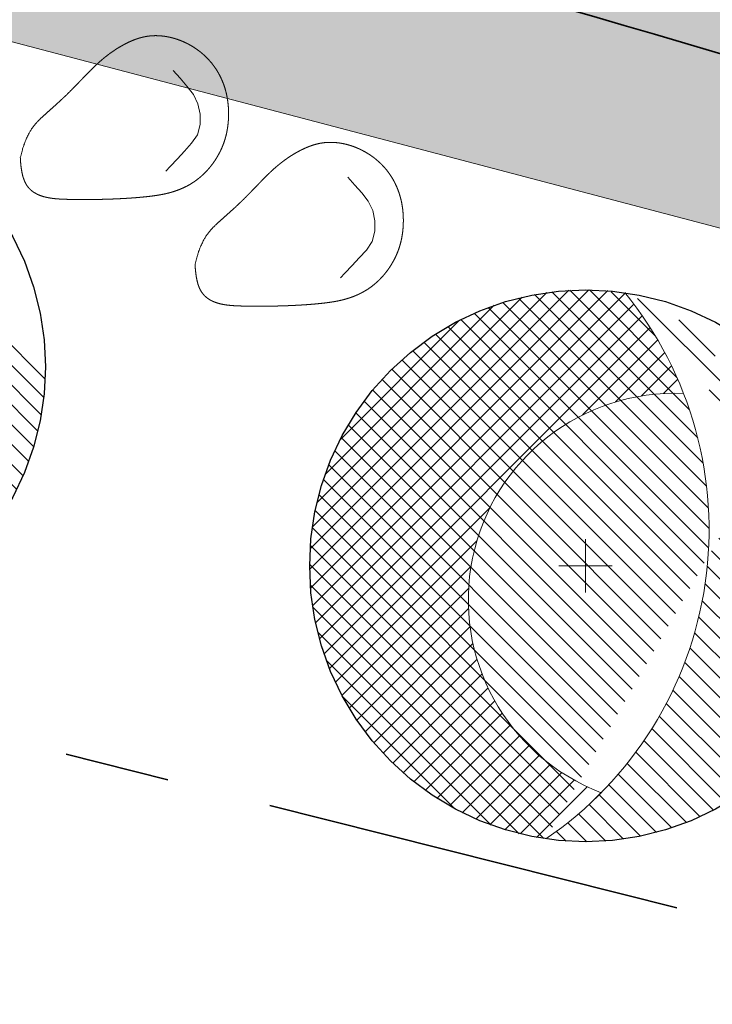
# Model space of a CAD drawing. Header units: metres. Extents: x 538891 to 1080079, y 6588829 to 13178720.
# Tile 156 of 256: x 539504 to 539510, y 6589392 to 6589401. Entities that reach past the tile are written whole.
import ezdxf

# ---------------------------------------------------------------- set-up
doc = ezdxf.new("R2010")
doc.units = ezdxf.units.M
doc.header["$LTSCALE"] = 0.4
doc.linetypes.add('KATASTRIPIIR', pattern=[17.5, 10, -2.5, 2.500000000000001, -2.500000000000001])
doc.layers.add('GEO', color=7, linetype='Continuous')
doc.layers.add('KOLDE PST', color=7, linetype='Continuous')

# ---------------------------------------------------------------- blocks, each defined once
blk = doc.blocks.new('#9_019061_PP_TL (2D)')
at = {"linetype": 'Continuous', "lineweight": 0, "true_color": 0xffdf7f}
h = blk.add_hatch(color=41, dxfattribs=at)
edge = h.paths.add_edge_path()
edge.add_arc((539039.4154101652, 6589463.244350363), 48.29997429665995, 66.57314219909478, 76.14185816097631, ccw=False)
edge.add_line((539058.6184198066, 6589507.562878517), (539066.0345749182, 6589504.349493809))
edge.add_arc((539086.589352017, 6589551.787756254), 51.69997684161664, 246.5731409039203, 263.6668443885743)
edge.add_line((539080.8863548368, 6589500.403289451), (539120.7231832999, 6589495.981924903))
edge.add_arc((539112.6374951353, 6589423.129258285), 73.29999581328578, 66.82796386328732, 83.66684102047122, ccw=False)
edge.add_line((539141.4805500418, 6589490.515960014), (539168.781217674, 6589478.830647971))
edge.add_arc((539204.8645496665, 6589563.132979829), 91.70000002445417, 246.827964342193, 267.830195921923)
edge.add_line((539201.3926800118, 6589471.498727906), (539210.4155722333, 6589471.156865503))
edge.add_arc((539208.5868775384, 6589422.891496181), 48.29999999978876, 71.30953512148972, 87.83019592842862, ccw=False)
edge.add_line((539224.0648710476, 6589468.644329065), (539232.0216122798, 6589465.952596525))
edge.add_arc((539222.407951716, 6589437.534687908), 29.99999999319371, 32.623453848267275, 71.30953511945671, ccw=False)
edge.add_line((539247.6749051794, 6589453.708155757), (539249.0157836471, 6589451.613372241))
edge.add_line((539249.0157836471, 6589451.613372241), (539252.5125743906, 6589453.823353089))
edge.add_line((539252.5125743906, 6589453.823353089), (539252.222101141, 6589454.28296077))
edge.add_arc((539255.6034059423, 6589456.419959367), 3.999998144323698, 78.34070675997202, 212.2930555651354, ccw=False)
edge.add_line((539256.4117717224, 6589460.337424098), (539306.7314928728, 6589449.954046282))
edge.add_arc((539266.3134001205, 6589254.080679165), 199.9999954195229, 69.38189835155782, 78.34076937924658, ccw=False)
edge.add_arc((539390.1600926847, 6589583.253643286), 151.6999385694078, 249.3818962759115, 260.1262747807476)
edge.add_line((539364.146992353, 6589433.800674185), (539400.3056453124, 6589427.507063))
edge.add_arc((539374.8755807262, 6589281.403813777), 148.2998571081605, 76.54589760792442, 80.12627433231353, ccw=False)
edge.add_line((539409.3799683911, 6589425.633820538), (539415.6764660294, 6589424.127498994))
edge.add_line((539415.6764660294, 6589424.127498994), (539461.9164176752, 6589412.655971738))
edge.add_line((539461.9164176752, 6589412.655971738), (539501.0212698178, 6589403.156877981))
edge.add_arc((539453.8114742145, 6589208.80864604), 200.0000001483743, 68.66850267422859, 76.34653551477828, ccw=False)
edge.add_line((539526.5641454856, 6589395.106925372), (539542.9704975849, 6589388.699963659))
edge.add_arc((539635.0753794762, 6589624.553585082), 253.2000000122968, 248.6685026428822, 261.8880643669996)
edge.add_arc((539543.2849724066, 6588980.562303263), 397.2999999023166, 71.92422893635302, 81.88806437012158, ccw=False)
edge.add_arc((539703.1845637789, 6589464.417768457), 112.3042545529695, 250.96499781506, 252.4606867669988)
edge.add_arc((539871.3742939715, 6589937.521631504), 614.357186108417, 250.8007736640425, 252.2964588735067)
edge.add_line((539684.5532260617, 6589352.258749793), (539685.5730097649, 6589355.293153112))
edge.add_arc((539758.7057676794, 6589594.356928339), 249.9997778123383, 250.6606811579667, 252.9904383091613, ccw=False)
edge.add_arc((539543.2849724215, 6588980.562303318), 400.4999998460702, 70.66068219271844, 78.54997938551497)
edge.add_arc((539623.1864813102, 6589375.051845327), 2.00000000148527, 166.3465355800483, 258.5499793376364, ccw=False)
edge.add_line((539621.2429989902, 6589375.523943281), (539622.1456133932, 6589379.239729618))
edge.add_line((539622.1456133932, 6589379.239729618), (539618.2586487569, 6589380.18392553))
edge.add_line((539618.2586487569, 6589380.18392553), (539617.2645513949, 6589376.091531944))
edge.add_arc((539615.3210694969, 6589376.563629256), 1.999999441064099, 259.6901167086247, 346.3465505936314, ccw=False)
edge.add_arc((539543.2849725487, 6588980.562304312), 400.499998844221, 79.69013183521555, 81.88806437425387)
edge.add_arc((539635.0753794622, 6589624.553585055), 249.9999999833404, 248.668502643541, 261.88806437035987, ccw=False)
edge.add_line((539544.134540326, 6589391.680736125), (539527.7281882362, 6589398.087697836))
edge.add_arc((539453.8114743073, 6589208.808646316), 203.1999998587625, 68.66850266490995, 76.34653552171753)
edge.add_line((539501.7766265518, 6589406.266449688), (539462.6793608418, 6589415.763700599))
edge.add_line((539462.6793608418, 6589415.763700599), (539428.9086092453, 6589424.141782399))
edge.add_arc((539429.3901842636, 6589426.08293785), 1.999999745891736, 166.0669591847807, 256.06697375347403, ccw=False)
edge.add_line((539427.4490289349, 6589426.564513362), (539427.4851470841, 6589426.710100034))
edge.add_line((539427.4851470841, 6589426.710100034), (539423.6028358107, 6589427.673250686))
edge.add_line((539423.6028358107, 6589427.673250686), (539423.5765020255, 6589427.567103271))
edge.add_arc((539421.635346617, 6589428.048678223), 1.999999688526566, 256.5458904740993, 346.0669753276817, ccw=False)
edge.add_line((539421.170013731, 6589426.103565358), (539410.1245006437, 6589428.746001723))
edge.add_arc((539374.8755813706, 6589281.403816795), 151.4998540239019, 76.54589761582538, 80.12627434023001)
edge.add_line((539400.8543728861, 6589430.659664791), (539364.6957199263, 6589436.953275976))
edge.add_arc((539390.160108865, 6589583.253702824), 148.4999999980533, 248.6969164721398, 260.12627261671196, ccw=False)
edge.add_line((539336.2098552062, 6589444.900458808), (539332.5649809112, 6589446.321761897))
edge.add_arc((539259.5728721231, 6589259.245281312), 200.8119954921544, 68.68563534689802, 74.77494262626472)
edge.add_arc((539312.8319477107, 6589454.93936929), 1.999999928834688, 166.0669644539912, 254.8231364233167, ccw=False)
edge.add_line((539310.8907921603, 6589455.420944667), (539310.9409658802, 6589455.623187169))
edge.add_line((539310.9409658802, 6589455.623187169), (539305.9872836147, 6589456.852130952))
edge.add_line((539305.9872836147, 6589456.852130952), (539305.9427732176, 6589456.672716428))
edge.add_arc((539304.0016178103, 6589457.154291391), 1.999999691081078, 258.3407607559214, 346.0669749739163, ccw=False)
edge.add_line((539303.5974366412, 6589455.195558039), (539232.7135843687, 6589469.822304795))
edge.add_arc((539252.9225889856, 6589567.758824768), 99.99982906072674, 252.9836061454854, 258.3407738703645, ccw=False)
edge.add_arc((539208.5868928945, 6589422.891557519), 51.49993684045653, 72.9836072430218, 78.65987112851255)
edge.add_arc((539219.1067407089, 6589475.347024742), 1.999999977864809, 165.7554892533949, 258.6598684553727, ccw=False)
edge.add_line((539217.1682317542, 6589475.839145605), (539217.8961277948, 6589478.706394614))
edge.add_line((539217.8961277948, 6589478.706394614), (539213.0431669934, 6589479.910350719))
edge.add_line((539213.0431669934, 6589479.910350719), (539212.0202843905, 6589475.881122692))
edge.add_arc((539210.0817755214, 6589476.373243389), 1.9999998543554, 267.8301925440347, 345.7554932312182, ccw=False)
edge.add_line((539210.0060530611, 6589474.374677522), (539201.5138357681, 6589474.696433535))
edge.add_arc((539204.8645496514, 6589563.132979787), 88.499999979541, 246.8279643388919, 267.83019593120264, ccw=False)
edge.add_line((539170.0403961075, 6589481.772495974), (539142.7397284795, 6589493.457808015))
edge.add_arc((539112.6374951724, 6589423.129258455), 76.49999564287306, 66.82796385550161, 83.66684101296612)
edge.add_line((539121.0761738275, 6589499.162396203), (539081.2393453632, 6589503.58376075))
edge.add_arc((539086.5893523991, 6589551.787757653), 48.49997827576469, 246.573140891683, 263.6668443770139, ccw=False)
edge.add_line((539067.30682455, 6589507.285712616), (539059.8906694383, 6589510.499097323))
edge.add_arc((539039.4154784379, 6589463.244549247), 51.49976466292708, 66.5731240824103, 76.14187874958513)
edge.add_line((539051.7506227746, 6589513.245248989), (539050.9841624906, 6589510.138395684))
at = {"color": 41, "linetype": 'Continuous', "lineweight": 9, "true_color": 0xffdf7f, "flags": 128}
for points in [[(539232.0216122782, 6589465.952596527, -0.1704215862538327), (539247.6749051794, 6589453.708155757), (539249.0157836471, 6589451.613372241), (539252.5125743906, 6589453.823353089), (539252.222101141, 6589454.28296077, -0.6615865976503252), (539256.4117717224, 6589460.337424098), (539306.7314928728, 6589449.954046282, -0.03911037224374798), (539336.7408711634, 6589441.27034098, 0.04691557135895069), (539364.146992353, 6589433.800674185), (539400.3056453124, 6589427.507063, -0.01562361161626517), (539409.3799683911, 6589425.633820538), (539415.6764660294, 6589424.127498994), (539461.9164176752, 6589412.655971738), (539501.0212698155, 6589403.156877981, -0.03351427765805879), (539526.5641454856, 6589395.106925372), (539542.9704975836, 6589388.69996366, 0.05774527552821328)], [(539544.134540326, 6589391.680736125), (539527.7281882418, 6589398.087697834, 0.03351427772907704), (539501.7766265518, 6589406.266449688), (539462.6793608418, 6589415.763700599), (539428.9086092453, 6589424.141782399, -0.4142136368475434), (539427.4490289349, 6589426.564513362), (539427.4851470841, 6589426.710100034), (539423.6028358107, 6589427.673250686), (539423.5765020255, 6589427.567103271, -0.4117674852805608), (539421.170013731, 6589426.103565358), (539410.1245006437, 6589428.746001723, 0.01562361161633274), (539400.8543728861, 6589430.659664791), (539364.6957199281, 6589436.953275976, -0.04991135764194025), (539336.2098552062, 6589444.900458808), (539332.5649809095, 6589446.321761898, 0.02657586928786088), (539312.3083487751, 6589453.00912478, -0.4078693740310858), (539310.8907921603, 6589455.420944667), (539310.9409658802, 6589455.623187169), (539305.9872836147, 6589456.852130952), (539305.9427732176, 6589456.672716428, -0.4026372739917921), (539303.5974366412, 6589455.195558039), (539232.7135843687, 6589469.822304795, -0.02337931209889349), (539223.6581072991, 6589472.136882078, 0.02477243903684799)]]:
    blk.add_lwpolyline(points, format="xyb", dxfattribs=at)
at = {"color": 5, "linetype": 'Continuous', "lineweight": 35, "true_color": 0x0000ff, "flags": 128}
blk.add_lwpolyline([(539542.970497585, 6589388.699963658), (539526.5641454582, 6589395.106925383, 0.003689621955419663), (539523.8068538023, 6589396.160312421), (539522.931911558, 6589393.818416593, 0.005696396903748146), (539518.6988307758, 6589395.345186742), (539519.5201897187, 6589397.706408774, 0.02412048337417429), (539501.0212698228, 6589403.156877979), (539466.6952251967, 6589411.495135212), (539466.1051027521, 6589409.065782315), (539461.7322675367, 6589410.128002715), (539462.3223899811, 6589412.557355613), (539461.9164176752, 6589412.655971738), (539415.6764660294, 6589424.127498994), (539409.3799683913, 6589425.633820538, 0.004950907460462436), (539406.5171326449, 6589426.288801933), (539405.9837277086, 6589423.846368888), (539401.5730549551, 6589424.738538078), (539402.0308310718, 6589427.196268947, 0.002955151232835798), (539400.3056453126, 6589427.507063), (539364.146992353, 6589433.800674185, -0.02830645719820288)], format="xyb", dxfattribs=at)
at = {"color": 5, "linetype": 'Continuous', "lineweight": 40, "true_color": 0x0000ff, "flags": 128}
blk.add_lwpolyline([(539427.4851470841, 6589426.710100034), (539427.4490289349, 6589426.564513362, 0.4142136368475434), (539428.9086092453, 6589424.141782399), (539462.6793608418, 6589415.763700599), (539501.776626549, 6589406.266449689, -0.03351427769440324), (539527.7281882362, 6589398.087697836), (539544.1345403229, 6589391.680736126, 0.05132873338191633), (539593.4772728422, 6589378.03868182)], format="xyb", dxfattribs=at)
blk = doc.blocks.new('KOLDE PST TL')
at = {"color": 7}
blk.add_blockref('#9_019061_PP_TL (2D)', (0, 0), dxfattribs=at)
blk = doc.blocks.new('#13_Kolde pst HP -xref$0$puu 26')
at = {"linetype": 'Continuous', "lineweight": 5, "true_color": 0x5ec967}
h = blk.add_hatch(dxfattribs=at)
h.set_pattern_fill('#13_ANSI31', color=93, style=0, pattern_type=2)
h.set_pattern_definition([(135, (-218818.7906777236, -2639434.544310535), (-0.0942926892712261, -0.09429268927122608), [])])
edge = h.paths.add_edge_path()
edge.add_arc((547044.5836899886, 6598586.706567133), 3.570267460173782, -55.61859943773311, 39.17386661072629, ccw=False)
edge.add_line((547046.5998168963, 6598583.760036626), (547048.2952174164, 6598586.710216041))
edge.add_arc((547046.9766945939, 6598587.467941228), 1.520739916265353, 330.1149936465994, 450.0000107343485)
edge.add_arc((547046.976694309, 6598586.360776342), 2.627904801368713, 90, 180.0000000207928)
edge.add_arc((547046.976694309, 6598586.360776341), 2.627904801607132, 179.9999999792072, 270)
edge.add_arc((547046.976694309, 6598586.360776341), 2.627904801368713, 270, 360.0000000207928)
edge.add_line((547049.6045991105, 6598586.360776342), (547047.3514780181, 6598588.961818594))
at = {"linetype": 'Continuous', "lineweight": 5, "true_color": 0x00cc66}
h = blk.add_hatch(dxfattribs=at)
h.set_pattern_fill('#13_ANSI31_1', color=112, style=0, pattern_type=2)
h.set_pattern_definition([(45, (-218818.7906777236, -2639434.544310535), (-0.09429268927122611, 0.09429268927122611), [])])
edge = h.paths.add_edge_path()
edge.add_arc((547044.5836938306, 6598586.706569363), 3.570263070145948, 21.24914770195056, 39.17387791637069)
edge.add_arc((547046.9766943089, 6598586.360776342), 2.627904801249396, 81.8006951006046, 180.0000000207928)
edge.add_arc((547046.9766942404, 6598586.360776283), 2.627904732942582, 179.9999987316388, 261.754573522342)
edge.add_arc((547044.5836899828, 6598586.70656713), 3.570267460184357, 304.3814007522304, 315.4138937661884)
edge.add_arc((547047.8255859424, 6598586.037062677), 1.965322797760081, 168.331521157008, 249.1605476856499, ccw=False)
edge.add_arc((547047.8255861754, 6598586.037062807), 1.965323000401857, 87.50250971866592, 168.331526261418, ccw=False)
at = {"color": 114, "linetype": 'Continuous', "lineweight": 5, "true_color": 0x00994c}
for p, q in [((547046.976694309, 6598586.106909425), (547046.976694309, 6598586.614643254)), ((547046.7228273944, 6598586.360776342), (547047.2305612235, 6598586.360776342))]:
    blk.add_line(p, q, dxfattribs=at)
at = {"color": 13, "linetype": 'Continuous', "lineweight": 30, "true_color": 0xd8524f, "flags": 128}
blk.add_lwpolyline([(547049.6045991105, 6598586.360776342), (547049.5919450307, 6598586.103196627), (547049.5541046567, 6598585.848097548), (547049.4914424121, 6598585.597935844), (547049.4045617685, 6598585.355120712), (547049.2942994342, 6598585.121990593), (547049.1617172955, 6598584.900790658), (547049.0080921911, 6598584.693651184), (547048.8349036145, 6598584.502567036), (547048.6438194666, 6598584.329378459), (547048.436679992, 6598584.175753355), (547048.2154800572, 6598584.043171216), (547047.9823499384, 6598583.932908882), (547047.7395348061, 6598583.846028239), (547047.489373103, 6598583.783365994), (547047.2342740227, 6598583.74552562), (547046.976694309, 6598583.73287154), (547046.7191145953, 6598583.74552562), (547046.4640155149, 6598583.783365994), (547046.2138538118, 6598583.846028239), (547045.9710386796, 6598583.932908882), (547045.7379085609, 6598584.043171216), (547045.5167086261, 6598584.175753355), (547045.3095691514, 6598584.329378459), (547045.1184850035, 6598584.502567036), (547044.9452964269, 6598584.693651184), (547044.7916713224, 6598584.900790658), (547044.6590891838, 6598585.121990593), (547044.5488268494, 6598585.355120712), (547044.4619462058, 6598585.597935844), (547044.3992839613, 6598585.848097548), (547044.3614435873, 6598586.103196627), (547044.3487895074, 6598586.360776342), (547044.3614435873, 6598586.618356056), (547044.3992839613, 6598586.873455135), (547044.4619462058, 6598587.123616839), (547044.5488268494, 6598587.36643197), (547044.6590891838, 6598587.59956209), (547044.7916713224, 6598587.820762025), (547044.9452964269, 6598588.027901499), (547045.1184850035, 6598588.218985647), (547045.3095691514, 6598588.392174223), (547045.5167086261, 6598588.545799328), (547045.7379085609, 6598588.678381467), (547045.9710386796, 6598588.788643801), (547046.2138538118, 6598588.875524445), (547046.4640155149, 6598588.938186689), (547046.7191145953, 6598588.976027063), (547046.976694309, 6598588.988681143), (547047.2342740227, 6598588.976027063), (547047.489373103, 6598588.938186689), (547047.7395348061, 6598588.875524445), (547047.9823499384, 6598588.788643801), (547048.2154800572, 6598588.678381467), (547048.436679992, 6598588.545799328), (547048.6438194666, 6598588.392174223), (547048.8349036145, 6598588.218985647), (547049.0080921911, 6598588.027901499), (547049.1617172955, 6598587.820762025), (547049.2942994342, 6598587.59956209), (547049.4045617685, 6598587.36643197), (547049.4914424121, 6598587.123616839), (547049.5541046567, 6598586.873455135), (547049.5919450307, 6598586.618356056)], close=True, dxfattribs=at)
at = {"color": 112, "linetype": 'Continuous', "lineweight": 5, "true_color": 0x00cc66, "flags": 128}
for points in [[(547046.5998168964, 6598583.760036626, 0.2098046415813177), (547048.1172568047, 6598586.195964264, 0.2098046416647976), (547047.3514780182, 6598588.961818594)], [(547047.9112263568, 6598588.000519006, 0.3680721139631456), (547045.9008780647, 6598586.434546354, 0.3680721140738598), (547047.1264212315, 6598584.20030945)]]:
    blk.add_lwpolyline(points, format="xyb", dxfattribs=at)
blk = doc.blocks.new('#13_KOLDE TAIM (2D)')
at = {"linetype": 'Continuous', "lineweight": 0, "true_color": 0xc4f877}
h = blk.add_hatch(color=71, dxfattribs=at)
edge = h.paths.add_edge_path()
edge.add_line((539347.6875510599, 6589435.014970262), (539348.1109643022, 6589436.457383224))
edge.add_arc((539390.1600689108, 6589583.253529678), 152.6998225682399, 254.015874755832, 260.1262762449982)
edge.add_line((539363.9755149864, 6589432.815486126), (539400.1341679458, 6589426.521874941))
edge.add_arc((539374.8759235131, 6589281.405779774), 147.2978614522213, 79.83798693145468, 80.12627457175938, ccw=False)
edge.add_line((539400.864006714, 6589426.392949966), (539400.409656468, 6589423.95361208))
edge.add_line((539400.409656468, 6589423.95361208), (539406.7506065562, 6589422.670995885))
edge.add_line((539406.7506065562, 6589422.670995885), (539408.0204990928, 6589423.012564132))
edge.add_line((539408.0204990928, 6589423.012564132), (539429.4243824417, 6589419.171349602))
edge.add_line((539429.4243824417, 6589419.171349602), (539460.9972417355, 6589411.338536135))
edge.add_line((539460.9972417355, 6589411.338536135), (539460.5244773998, 6589409.392310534))
edge.add_line((539460.5244773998, 6589409.392310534), (539466.8407949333, 6589407.857992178))
edge.add_line((539466.8407949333, 6589407.857992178), (539467.4289910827, 6589410.27941511))
edge.add_line((539467.4289910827, 6589410.27941511), (539518.1893558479, 6589396.924297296))
edge.add_line((539518.1893558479, 6589396.924297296), (539517.4249623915, 6589394.726838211))
edge.add_arc((539453.8116773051, 6589208.809208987), 196.4994017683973, 69.2225122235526, 71.11118533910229, ccw=False)
edge.add_line((539523.5178024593, 6589392.52929774), (539524.3927558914, 6589394.871223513))
edge.add_arc((539453.8114744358, 6589208.808646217), 198.9999999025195, 68.66850272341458, 69.22617826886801, ccw=False)
edge.add_line((539526.2003821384, 6589394.175433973), (539542.6067342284, 6589387.768472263))
edge.add_arc((539635.0753794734, 6589624.553585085), 254.2000000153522, 248.6685026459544, 256.7285232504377)
edge.add_line((539576.7198964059, 6589377.142434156), (539576.2119896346, 6589374.950492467))
edge.add_arc((539635.0752097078, 6589624.552822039), 256.4492183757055, 256.730498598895, 258.1866758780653)
edge.add_line((539582.5739815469, 6589373.53524766), (539583.0431978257, 6589375.735796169))
edge.add_arc((539629.2209655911, 6589594.193349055), 223.2847703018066, 258.0644606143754, 260.1065929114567)
edge.add_line((539590.857126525, 6589374.229023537), (539590.3421857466, 6589372.719327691))
edge.add_line((539590.3421857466, 6589372.719327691), (539591.3827598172, 6589372.364399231))
edge.add_line((539591.3827598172, 6589372.364399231), (539592.2810329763, 6589374.996209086))
edge.add_arc((539635.0752467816, 6589624.55289514), 253.1992975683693, 257.9632509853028, 260.26950692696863, ccw=False)
edge.add_line((539582.2733125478, 6589376.920425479), (539581.8040998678, 6589374.719893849))
edge.add_line((539581.8040998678, 6589374.719893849), (539581.804099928, 6589374.719893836))
edge.add_arc((539635.0753794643, 6589624.553585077), 255.4500000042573, 256.9539202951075, 257.9632541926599, ccw=False)
edge.add_line((539577.4114729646, 6589375.697047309), (539577.9193758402, 6589377.888972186))
edge.add_arc((539635.0753794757, 6589624.553585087), 253.2000000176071, 248.6685026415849, 256.9539202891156, ccw=False)
edge.add_line((539542.970497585, 6589388.699963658), (539526.5641454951, 6589395.106925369))
edge.add_arc((539453.811474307, 6589208.808646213), 199.9999999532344, 68.66850268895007, 69.51409791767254)
edge.add_line((539523.8068538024, 6589396.160312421), (539522.9319115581, 6589393.818416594))
edge.add_arc((539453.8115865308, 6589208.808957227), 197.4996693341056, 69.51409684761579, 70.81960073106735)
edge.add_line((539518.698830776, 6589395.345186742), (539519.5201897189, 6589397.706408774))
edge.add_arc((539453.811474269, 6589208.808646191), 199.9999999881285, 70.81959961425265, 76.34653551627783)
edge.add_line((539501.0212698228, 6589403.156877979), (539466.6952251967, 6589411.495135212))
edge.add_line((539466.6952251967, 6589411.495135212), (539466.105102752, 6589409.065782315))
edge.add_line((539466.105102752, 6589409.065782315), (539461.7322675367, 6589410.128002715))
edge.add_line((539461.7322675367, 6589410.128002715), (539462.3219087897, 6589412.555374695))
edge.add_line((539462.3219087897, 6589412.555374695), (539415.6764660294, 6589424.127498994))
edge.add_line((539415.6764660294, 6589424.127498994), (539409.3799683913, 6589425.633820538))
edge.add_arc((539374.8755560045, 6589281.403692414), 148.2999808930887, 76.54589922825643, 77.68055436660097)
edge.add_line((539406.5171326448, 6589426.288801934), (539405.9837277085, 6589423.846368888))
edge.add_line((539405.9837277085, 6589423.846368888), (539401.5730549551, 6589424.738538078))
edge.add_line((539401.5730549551, 6589424.738538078), (539402.0308310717, 6589427.196268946))
edge.add_arc((539374.8759002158, 6589281.405607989), 148.2980346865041, 79.44900826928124, 80.12627707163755)
edge.add_line((539400.3056453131, 6589427.507063), (539364.146992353, 6589433.800674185))
edge.add_arc((539390.1600278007, 6589583.253354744), 151.699643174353, 253.6406499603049, 260.126280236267, ccw=False)
edge.add_line((539347.4321885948, 6589437.695416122), (539346.7280369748, 6589435.29663091))
edge.add_line((539346.7280369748, 6589435.29663091), (539347.6875510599, 6589435.014970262))
at = {"color": 71, "linetype": 'Continuous', "lineweight": 5, "true_color": 0xc4f877, "flags": 128}
for points in [[(539363.9755149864, 6589432.815486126), (539400.1341679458, 6589426.521874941, -0.001257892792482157), (539400.864006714, 6589426.392949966), (539400.409656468, 6589423.95361208), (539406.7506065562, 6589422.670995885), (539408.0204990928, 6589423.012564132), (539429.4243824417, 6589419.171349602), (539460.9972417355, 6589411.338536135), (539460.5244773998, 6589409.392310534), (539466.8407949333, 6589407.857992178), (539467.4289910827, 6589410.27941511), (539518.1893558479, 6589396.924297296), (539517.4249623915, 6589394.726838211, -0.008241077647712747), (539523.5178024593, 6589392.52929774), (539524.3927558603, 6589394.871223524, -0.002433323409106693), (539526.2003821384, 6589394.175433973), (539542.6067342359, 6589387.76847226, 0.03518298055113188)], [(539542.970497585, 6589388.699963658), (539526.5641454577, 6589395.106925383, 0.003689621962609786), (539523.8068538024, 6589396.160312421), (539522.9319115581, 6589393.818416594, 0.005696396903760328), (539518.698830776, 6589395.345186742), (539519.5201897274, 6589397.706408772, 0.02412048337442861), (539501.0212698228, 6589403.156877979), (539466.6952251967, 6589411.495135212), (539466.105102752, 6589409.065782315), (539461.7322675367, 6589410.128002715), (539462.3219087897, 6589412.555374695), (539415.6764660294, 6589424.127498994), (539409.3799683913, 6589425.633820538, 0.00495090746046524), (539406.5171326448, 6589426.288801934), (539405.9837277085, 6589423.846368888), (539401.5730549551, 6589424.738538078), (539402.0308310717, 6589427.196268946, 0.00295515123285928), (539400.3056453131, 6589427.507063), (539364.146992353, 6589433.800674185, -0.02830645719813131)]]:
    blk.add_lwpolyline(points, format="xyb", dxfattribs=at)
at = {"color": 1, "linetype": 'Continuous', "lineweight": 5, "true_color": 0xff0000, "flags": 128}
for points in [[(539505.1013170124, 6589399.52065304), (539505.143958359, 6589399.565882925), (539505.2122973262, 6589399.638888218), (539505.2802851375, 6589399.712220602), (539505.3478847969, 6589399.785910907), (539505.4041881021, 6589399.867841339), (539505.4294892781, 6589399.964218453), (539505.4297077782, 6589400.064010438), (539505.4086893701, 6589400.161587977), (539505.3663064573, 6589400.251873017), (539505.3034945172, 6589400.329556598), (539505.2376617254, 6589400.404829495), (539505.1717066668, 6589400.479995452)], [(539506.7662883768, 6589398.5049071), (539506.8089297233, 6589398.550136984), (539506.8772686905, 6589398.623142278), (539506.9452565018, 6589398.696474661), (539507.0128561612, 6589398.770164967), (539507.0691594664, 6589398.852095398), (539507.0944606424, 6589398.948472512), (539507.0946791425, 6589399.048264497), (539507.0736607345, 6589399.145842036), (539507.0312778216, 6589399.236127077), (539506.9684658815, 6589399.313810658), (539506.9026330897, 6589399.389083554), (539506.8366780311, 6589399.464249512)]]:
    blk.add_lwpolyline(points, dxfattribs=at)
at = {"color": 1, "linetype": 'Continuous', "lineweight": 5, "true_color": 0xff0000}
for points in [[(539503.7163170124, 6589399.650504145), (539503.7164882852, 6589399.644782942), (539503.717225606, 6589399.628965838), (539503.7188642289, 6589399.605072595), (539503.7217394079, 6589399.575122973), (539503.7261863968, 6589399.54113673), (539503.7325404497, 6589399.505133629), (539503.7411368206, 6589399.469133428), (539503.7523107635, 6589399.43515589), (539503.7662991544, 6589399.404837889), (539503.782945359, 6589399.378284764), (539503.8019943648, 6589399.355218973), (539503.8231911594, 6589399.33536297), (539503.8462807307, 6589399.318439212), (539503.8710080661, 6589399.304170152), (539503.8971181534, 6589399.292278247), (539503.9243559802, 6589399.282485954), (539503.9524909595, 6589399.274527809), (539503.9813902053, 6589399.268186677), (539504.0109452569, 6589399.263257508), (539504.0410476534, 6589399.259535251), (539504.0715889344, 6589399.256814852), (539504.1024606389, 6589399.254891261), (539504.1335543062, 6589399.253559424), (539504.1647614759, 6589399.252614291), (539504.1959916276, 6589399.251883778), (539504.2272260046, 6589399.251327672), (539504.2584637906, 6589399.25093873), (539504.2897041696, 6589399.250709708), (539504.3209463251, 6589399.25063336), (539504.352189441, 6589399.250702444), (539504.383432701, 6589399.250909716), (539504.4146752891, 6589399.25124793), (539504.4459163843, 6589399.251711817), (539504.4771551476, 6589399.252303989), (539504.5083907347, 6589399.253029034), (539504.539622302, 6589399.253891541), (539504.5708490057, 6589399.254896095), (539504.6020700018, 6589399.256047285), (539504.6332844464, 6589399.257349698), (539504.6644914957, 6589399.25880792), (539504.6956899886, 6589399.260428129), (539504.7268774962, 6589399.262222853), (539504.7580512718, 6589399.264206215), (539504.7892085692, 6589399.266392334), (539504.8203466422, 6589399.26879533), (539504.8514627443, 6589399.271429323), (539504.882554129, 6589399.274308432), (539504.9136180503, 6589399.277446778), (539504.9446458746, 6589399.28087252), (539504.9756054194, 6589399.284669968), (539505.0064586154, 6589399.288937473), (539505.037167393, 6589399.293773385), (539505.0676936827, 6589399.299276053), (539505.097999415, 6589399.305543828), (539505.1280465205, 6589399.31267506), (539505.1577969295, 6589399.320768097), (539505.1872094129, 6589399.329906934), (539505.216230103, 6589399.340118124), (539505.2448019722, 6589399.351413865), (539505.2728679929, 6589399.363806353), (539505.3003711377, 6589399.377307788), (539505.3272543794, 6589399.391930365), (539505.35346069, 6589399.407686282), (539505.3789330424, 6589399.424587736), (539505.4036202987, 6589399.442635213), (539505.4274948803, 6589399.461782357), (539505.4505350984, 6589399.481971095), (539505.4727192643, 6589399.503143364), (539505.4940256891, 6589399.525241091), (539505.5144326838, 6589399.54820621), (539505.5339185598, 6589399.571980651), (539505.5524616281, 6589399.596506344), (539505.5700382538, 6589399.621728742), (539505.5866170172, 6589399.647607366), (539505.602164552, 6589399.67410526), (539505.6166474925, 6589399.701185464), (539505.6300324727, 6589399.728811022), (539505.6422861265, 6589399.756944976), (539505.653375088, 6589399.785550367), (539505.6632659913, 6589399.814590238), (539505.6719357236, 6589399.844025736), (539505.6794021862, 6589399.873810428), (539505.6856935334, 6589399.903895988), (539505.6908379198, 6589399.934234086), (539505.6948635, 6589399.964776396), (539505.6977984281, 6589399.995474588), (539505.6996708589, 6589400.026280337), (539505.7005089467, 6589400.057145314), (539505.700331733, 6589400.088021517), (539505.6991218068, 6589400.118862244), (539505.6968526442, 6589400.149621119), (539505.6934977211, 6589400.180251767), (539505.6890305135, 6589400.21070781), (539505.6834244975, 6589400.240942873), (539505.676653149, 6589400.270910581), (539505.6686899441, 6589400.300564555), (539505.659514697, 6589400.329856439), (539505.6491325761, 6589400.358729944), (539505.6375550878, 6589400.387126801), (539505.6247937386, 6589400.414988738), (539505.6108600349, 6589400.442257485), (539505.5957654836, 6589400.468874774), (539505.579521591, 6589400.494782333), (539505.5621398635, 6589400.519921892), (539505.5436380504, 6589400.54424016), (539505.5240588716, 6589400.567703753), (539505.5034512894, 6589400.590284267), (539505.4818642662, 6589400.6119533), (539505.4593467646, 6589400.632682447), (539505.4359477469, 6589400.652443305), (539505.4117161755, 6589400.671207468), (539505.386701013, 6589400.688946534), (539505.3609517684, 6589400.705631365), (539505.3345201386, 6589400.721229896), (539505.3074583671, 6589400.735709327), (539505.2798186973, 6589400.749036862), (539505.2516533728, 6589400.7611797), (539505.223014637, 6589400.772105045), (539505.1939547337, 6589400.781780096), (539505.1645259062, 6589400.790172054), (539505.1347835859, 6589400.797243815), (539505.1047959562, 6589400.802941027), (539505.074634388, 6589400.807205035), (539505.0443702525, 6589400.809977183), (539505.014074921, 6589400.811198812), (539504.9838197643, 6589400.810811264), (539504.9536761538, 6589400.808755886), (539504.9237154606, 6589400.804974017), (539504.8940006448, 6589400.799437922), (539504.8645610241, 6589400.792243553), (539504.835417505, 6589400.783517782), (539504.8065909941, 6589400.77338748), (539504.7781023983, 6589400.761979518), (539504.7499726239, 6589400.749420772), (539504.7222225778, 6589400.735838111), (539504.6948731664, 6589400.721358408), (539504.6679426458, 6589400.706091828), (539504.6414386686, 6589400.6900817), (539504.6153662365, 6589400.673354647), (539504.5897303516, 6589400.655937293), (539504.5645360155, 6589400.637856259), (539504.5397882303, 6589400.61913817), (539504.5154919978, 6589400.599809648), (539504.4916523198, 6589400.579897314), (539504.4682641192, 6589400.559434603), (539504.4452820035, 6589400.538482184), (539504.4226505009, 6589400.517107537), (539504.4003141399, 6589400.495378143), (539504.3782174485, 6589400.473361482), (539504.3563049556, 6589400.451125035), (539504.3345211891, 6589400.428736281), (539504.3128106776, 6589400.4062627), (539504.2911217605, 6589400.383766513), (539504.2694180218, 6589400.361288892), (539504.2476668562, 6589400.33886575), (539504.2258356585, 6589400.316532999), (539504.2038918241, 6589400.294326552), (539504.1818027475, 6589400.272282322), (539504.1595358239, 6589400.250436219), (539504.137058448, 6589400.228824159), (539504.1143210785, 6589400.207440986), (539504.0912064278, 6589400.18611729), (539504.0675802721, 6589400.164642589), (539504.0433083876, 6589400.142806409), (539504.0182565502, 6589400.120398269), (539503.9922905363, 6589400.097207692), (539503.9652761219, 6589400.073024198), (539503.937079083, 6589400.047637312), (539503.9076892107, 6589400.020591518), (539503.8775923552, 6589399.990451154), (539503.8473983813, 6589399.95553553), (539503.8177171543, 6589399.914163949), (539503.7891585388, 6589399.864655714), (539503.7623324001, 6589399.805330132), (539503.7378486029, 6589399.734506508), (539503.7163170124, 6589399.650504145)], [(539505.3812883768, 6589398.634758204), (539505.3814596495, 6589398.629037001), (539505.3821969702, 6589398.613219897), (539505.3838355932, 6589398.589326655), (539505.3867107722, 6589398.559377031), (539505.3911577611, 6589398.52539079), (539505.397511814, 6589398.489387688), (539505.406108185, 6589398.453387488), (539505.4172821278, 6589398.419409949), (539505.4312705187, 6589398.389091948), (539505.4479167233, 6589398.362538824), (539505.4669657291, 6589398.339473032), (539505.4881625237, 6589398.319617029), (539505.511252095, 6589398.302693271), (539505.5359794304, 6589398.288424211), (539505.5620895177, 6589398.276532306), (539505.5893273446, 6589398.266740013), (539505.6174623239, 6589398.258781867), (539505.6463615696, 6589398.252440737), (539505.6759166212, 6589398.247511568), (539505.7060190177, 6589398.243789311), (539505.7365602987, 6589398.241068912), (539505.7674320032, 6589398.23914532), (539505.7985256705, 6589398.237813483), (539505.8297328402, 6589398.236868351), (539505.860962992, 6589398.236137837), (539505.8921973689, 6589398.235581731), (539505.923435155, 6589398.23519279), (539505.9546755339, 6589398.234963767), (539505.9859176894, 6589398.234887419), (539506.0171608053, 6589398.234956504), (539506.0484040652, 6589398.235163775), (539506.0796466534, 6589398.23550199), (539506.1108877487, 6589398.235965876), (539506.1421265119, 6589398.236558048), (539506.173362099, 6589398.237283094), (539506.2045936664, 6589398.2381456), (539506.23582037, 6589398.239150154), (539506.2670413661, 6589398.240301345), (539506.2982558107, 6589398.241603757), (539506.32946286, 6589398.243061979), (539506.360661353, 6589398.244682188), (539506.3918488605, 6589398.246476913), (539506.4230226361, 6589398.248460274), (539506.4541799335, 6589398.250646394), (539506.4853180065, 6589398.253049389), (539506.5164341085, 6589398.255683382), (539506.5475254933, 6589398.258562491), (539506.5785894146, 6589398.261700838), (539506.6096172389, 6589398.265126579), (539506.6405767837, 6589398.268924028), (539506.6714299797, 6589398.273191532), (539506.7021387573, 6589398.278027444), (539506.732665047, 6589398.283530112), (539506.7629707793, 6589398.289797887), (539506.7930178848, 6589398.296929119), (539506.8227682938, 6589398.305022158), (539506.8521807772, 6589398.314160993), (539506.8812014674, 6589398.324372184), (539506.9097733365, 6589398.335667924), (539506.9378393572, 6589398.348060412), (539506.9653425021, 6589398.361561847), (539506.9922257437, 6589398.376184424), (539507.0184320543, 6589398.391940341), (539507.0439044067, 6589398.408841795), (539507.068591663, 6589398.426889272), (539507.0924662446, 6589398.446036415), (539507.1155064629, 6589398.466225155), (539507.1376906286, 6589398.487397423), (539507.1589970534, 6589398.50949515), (539507.1794040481, 6589398.53246027), (539507.1988899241, 6589398.55623471), (539507.2174329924, 6589398.580760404), (539507.235009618, 6589398.605982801), (539507.2515883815, 6589398.631861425), (539507.2671359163, 6589398.658359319), (539507.2816188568, 6589398.685439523), (539507.295003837, 6589398.713065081), (539507.3072574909, 6589398.741199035), (539507.3183464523, 6589398.769804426), (539507.3282373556, 6589398.798844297), (539507.3369070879, 6589398.828279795), (539507.3443735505, 6589398.858064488), (539507.3506648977, 6589398.888150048), (539507.3558092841, 6589398.918488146), (539507.3598348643, 6589398.949030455), (539507.3627697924, 6589398.979728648), (539507.3646422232, 6589399.010534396), (539507.365480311, 6589399.041399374), (539507.3653030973, 6589399.072275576), (539507.3640931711, 6589399.103116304), (539507.3618240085, 6589399.133875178), (539507.3584690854, 6589399.164505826), (539507.3540018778, 6589399.194961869), (539507.3483958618, 6589399.225196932), (539507.3416245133, 6589399.25516464), (539507.3336613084, 6589399.284818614), (539507.3244860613, 6589399.314110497), (539507.3141039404, 6589399.342984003), (539507.3025264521, 6589399.37138086), (539507.2897651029, 6589399.399242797), (539507.2758313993, 6589399.426511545), (539507.2607368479, 6589399.453128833), (539507.2444929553, 6589399.479036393), (539507.2271112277, 6589399.504175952), (539507.2086094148, 6589399.528494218), (539507.1890302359, 6589399.551957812), (539507.1684226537, 6589399.574538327), (539507.1468356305, 6589399.59620736), (539507.1243181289, 6589399.616936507), (539507.1009191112, 6589399.636697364), (539507.0766875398, 6589399.655461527), (539507.0516723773, 6589399.673200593), (539507.0259231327, 6589399.689885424), (539506.9994915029, 6589399.705483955), (539506.9724297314, 6589399.719963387), (539506.9447900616, 6589399.733290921), (539506.9166247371, 6589399.74543376), (539506.8879860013, 6589399.756359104), (539506.858926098, 6589399.766034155), (539506.8294972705, 6589399.774426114), (539506.7997549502, 6589399.781497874), (539506.7697673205, 6589399.787195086), (539506.7396057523, 6589399.791459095), (539506.7093416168, 6589399.794231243), (539506.6790462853, 6589399.795452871), (539506.6487911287, 6589399.795065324), (539506.6186475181, 6589399.793009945), (539506.5886868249, 6589399.789228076), (539506.5589720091, 6589399.783691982), (539506.5295323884, 6589399.776497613), (539506.5003888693, 6589399.767771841), (539506.4715623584, 6589399.757641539), (539506.4430737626, 6589399.746233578), (539506.4149439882, 6589399.733674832), (539506.3871939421, 6589399.720092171), (539506.3598445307, 6589399.705612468), (539506.3329140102, 6589399.690345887), (539506.3064100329, 6589399.674335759), (539506.2803376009, 6589399.657608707), (539506.2547017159, 6589399.640191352), (539506.2295073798, 6589399.622110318), (539506.2047595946, 6589399.603392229), (539506.1804633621, 6589399.584063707), (539506.1566236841, 6589399.564151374), (539506.1332354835, 6589399.543688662), (539506.1102533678, 6589399.522736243), (539506.0876218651, 6589399.501361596), (539506.0652855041, 6589399.479632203), (539506.0431888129, 6589399.457615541), (539506.0212763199, 6589399.435379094), (539505.9994925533, 6589399.41299034), (539505.9777820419, 6589399.39051676), (539505.9560931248, 6589399.368020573), (539505.9343893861, 6589399.345542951), (539505.9126382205, 6589399.32311981), (539505.8908070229, 6589399.300787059), (539505.8688631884, 6589399.278580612), (539505.8467741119, 6589399.256536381), (539505.8245071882, 6589399.234690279), (539505.8020298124, 6589399.213078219), (539505.7792924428, 6589399.191695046), (539505.7561777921, 6589399.170371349), (539505.7325516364, 6589399.148896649), (539505.7082797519, 6589399.127060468), (539505.6832279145, 6589399.104652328), (539505.6572619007, 6589399.081461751), (539505.630247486, 6589399.057278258), (539505.6020504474, 6589399.031891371), (539505.572660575, 6589399.004845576), (539505.5425637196, 6589398.974705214), (539505.5123697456, 6589398.939789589), (539505.4826885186, 6589398.898418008), (539505.4541299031, 6589398.848909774), (539505.4273037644, 6589398.789584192), (539505.4028199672, 6589398.718760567), (539505.3812883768, 6589398.634758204)]]:
    blk.add_open_spline(points, degree=2, dxfattribs=at)
at = {"color": 92, "true_color": 0x00cc00}
for p in [(-7545.648709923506, -9188.703780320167), (-7537.875863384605, -9190.596623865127)]:
    blk.add_blockref('#13_Kolde pst HP -xref$0$puu 26', p, dxfattribs=at)
blk = doc.blocks.new('Kolde pst Taim')
at = {"color": 13, "true_color": 0xff4646}
blk.add_blockref('#13_KOLDE TAIM (2D)', (0, 0), dxfattribs=at)
blk = doc.blocks.new('#16_Kolde TL (2D)')
at = {"color": 7, "linetype": 'Continuous', "lineweight": 40, "flags": 128}
blk.add_lwpolyline([(539519.4419934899, 6589399.003480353, 0.02349885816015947), (539501.3045285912, 6589404.322967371), (539467.4643545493, 6589412.543200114)], format="xyb", dxfattribs=at)
blk = doc.blocks.new('Kolde pst märgistus')
at = {"color": 13, "true_color": 0xff4646}
blk.add_blockref('#16_Kolde TL (2D)', (0, 0), dxfattribs=at)

msp = doc.modelspace()

# ---------------------------------------------------------------- linework, layer by layer
at = {"layer": 'GEO', "color": 35, "linetype": 'KATASTRIPIIR', "lineweight": 35, "true_color": 0xb1703a, "flags": 128}
msp.add_lwpolyline([(539443.0099999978, 6589409.309999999), (539452.710000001, 6589448.010000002), (539474.0900000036, 6589442.699999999), (539521.3500000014, 6589512.66), (539531.9200000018, 6589505.270000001), (539524.299999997, 6589495.390000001), (539522.0799999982, 6589499.600000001), (539481.5600000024, 6589440.850000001), (539563.8599999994, 6589420.43), (539625.5200000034, 6589405.129999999), (539608.8100000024, 6589440.289999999), (539609.75, 6589442.989999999), (539608, 6589446.670000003), (539559.549999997, 6589546.11), (539564.460000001, 6589553.36), (539630.5300000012, 6589415.870000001), (539746.5799999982, 6589386.48), (539806.6799999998, 6589371.25), (539851.4099999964, 6589359.920000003), (539871.950000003, 6589354.719999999), (539867.1799999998, 6589363.579999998), (539926.1199999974, 6589348.66), (539949.0900000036, 6589342.84), (539954.9799999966, 6589344.129999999), (539958.1899999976, 6589351.420000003), (539955.1799999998, 6589364.57), (539908.7299999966, 6589450.440000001), (539900.6099999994, 6589446.07), (539894.1499999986, 6589442.579999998), (539889.1400000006, 6589451.770000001), (539891.0200000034, 6589452.73), (539900.1300000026, 6589457.61), (539896.1199999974, 6589465.270000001), (539900.4799999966, 6589467.329999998), (539893.450000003, 6589480.289999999), (539898.6400000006, 6589483.309999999), (539888.1099999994, 6589505.36), (539888.2700000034, 6589511.949999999), (539890.6799999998, 6589517.36), (539894.8500000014, 6589504.16), (539935.4099999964, 6589429.129999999), (539960.789999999, 6589380.36), (539989.710000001, 6589324.879999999), (539996.789999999, 6589323.09), (540010.3599999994, 6589318.34), (540064.3299999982, 6589299.460000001), (540078.6099999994, 6589294.780000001), (540116.4299999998, 6589314.559999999), (540134.4099999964, 6589272.73), (540099.4399999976, 6589253.16), (539963.8400000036, 6589287.140000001), (539909.5200000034, 6589298.370000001), (539763.1300000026, 6589328.620000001), (539689.4900000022, 6589347.260000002), (539661.8599999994, 6589354.25), (539600.039999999, 6589369.91), (539443.0099999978, 6589409.309999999)], dxfattribs=at)

# ---------------------------------------------------------------- block references
at = {"layer": 'KOLDE PST', "color": 7}
for name in ['KOLDE PST TL', 'Kolde pst märgistus', 'Kolde pst Taim']:
    msp.add_blockref(name, (0, 0), dxfattribs=at)

doc.saveas('drawing.dxf')
